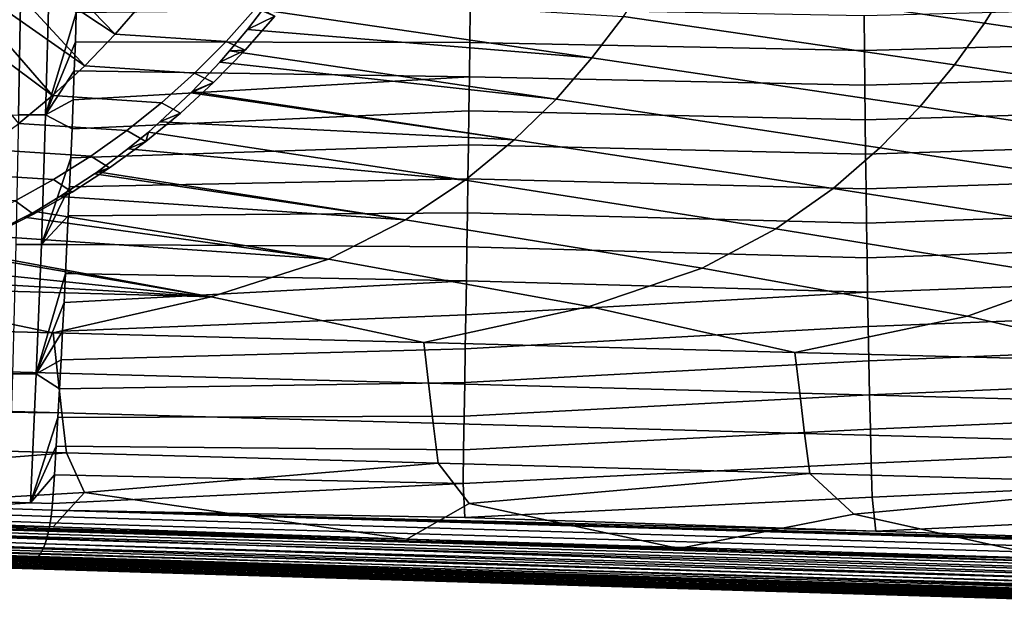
# Model space of a CAD drawing. Header units: metres. Extents: x -365 to 28, y -28 to 28.
# Tile 34 of 256: x -217 to -202, y -17 to -8. Entities that reach past the tile are written whole.
import ezdxf

# ---------------------------------------------------------------- set-up
doc = ezdxf.new("R2010")
doc.units = ezdxf.units.M
doc.layers.add('solid_24_501_103_XXX', color=7, linetype='CONTINUOUS')

msp = doc.modelspace()

# ---------------------------------------------------------------- linework, layer by layer
at = {"layer": 'solid_24_501_103_XXX'}
for points in [[(-207.067993, -6.894216, 124.911507), (-202.16568, -7.598169, 123.390785), (-202.552902, -8.215314, 123.659348), (-207.425232, -7.508296, 125.152596)], [(-214.833176, -7.89353, 123.264275), (-215.255478, -8.380316, 123.417976), (-216.225494, -7.376999, 123.003036), (-216.027054, -7.146531, 122.930809)], [(-215.255478, -8.380316, 123.417976), (-216.430344, -7.601418, 123.077591), (-216.225494, -7.376999, 123.003036)], [(-215.255478, -8.380316, 123.417976), (-215.702423, -8.841602, 123.580658), (-216.641144, -7.819313, 123.154312), (-216.430344, -7.601418, 123.077591)], [(-207.425232, -7.508296, 125.152596), (-202.552902, -8.215314, 123.659348), (-202.992447, -8.82809, 123.955093), (-207.830551, -8.118543, 125.419113)], [(-202.16568, -7.598169, 123.390785), (-197.275269, -8.312226, 121.899559), (-197.694489, -8.931789, 122.19735), (-202.552902, -8.215314, 123.659348)], [(-216.669525, -9.5573, 146.880096), (-216.635986, -7.655166, 147.069229), (-217.048691, -7.658846, 147.175507), (-217.064941, -9.559752, 146.983154)], [(-216.27417, -9.554781, 146.777054), (-216.223328, -7.651428, 146.962982), (-216.635986, -7.655166, 147.069229), (-216.669525, -9.5573, 146.880096)], [(-216.27417, -9.554781, 146.777054), (-215.825089, -8.067874, 146.820084), (-216.223328, -7.651428, 146.962982)], [(-215.702423, -8.841602, 123.580658), (-216.857788, -8.03058, 123.23317), (-216.641144, -7.819313, 123.154312)], [(-214.833176, -7.89353, 123.264275), (-213.203201, -7.996162, 128.00766), (-213.637756, -8.485294, 128.165817), (-215.255478, -8.380316, 123.417976)], [(-212.947556, -7.809014, 127.080704), (-207.830551, -8.118543, 125.419113), (-208.290421, -8.724546, 125.712822), (-213.104919, -8.024518, 127.178314)], [(-215.702423, -8.841602, 123.580658), (-216.172714, -9.276006, 123.751823), (-217.080017, -8.234953, 123.314056), (-216.857788, -8.03058, 123.23317)], [(-215.839661, -8.491728, 146.780945), (-210.073944, -8.500661, 145.292343), (-210.067551, -8.001966, 145.344681), (-215.825089, -8.067874, 146.820084)], [(-213.637756, -8.485294, 128.165817), (-213.203201, -7.996162, 128.00766), (-212.922653, -8.113633, 127.905556), (-213.357956, -8.612844, 128.063995)], [(-213.325562, -8.309973, 127.313431), (-213.104919, -8.024518, 127.178314), (-208.290421, -8.724546, 125.712822)], [(-212.922653, -8.113633, 127.905556), (-213.104919, -8.024518, 127.178314), (-213.325562, -8.309973, 127.313431)], [(-204.305435, -8.616588, 143.791763), (-204.309311, -8.110954, 143.851852), (-210.067551, -8.001966, 145.344681), (-210.073944, -8.500661, 145.292343)], [(-198.55722, -7.964008, 142.390991), (-204.309311, -8.110954, 143.851852), (-204.305435, -8.616588, 143.791763), (-198.544037, -8.460666, 142.327362)], [(-216.27417, -9.554781, 146.777054), (-215.839661, -8.491728, 146.780945), (-215.825089, -8.067874, 146.820084)], [(-212.922653, -8.113633, 127.905556), (-213.325562, -8.309973, 127.313431), (-213.585617, -8.623878, 127.470192), (-213.357956, -8.612844, 128.063995)], [(-207.830551, -8.118543, 125.419113), (-202.992447, -8.82809, 123.955093), (-203.492462, -9.436, 124.280243), (-208.290421, -8.724546, 125.712822)], [(-216.172714, -9.276006, 123.751823), (-217.30777, -8.432386, 123.39695), (-217.080017, -8.234953, 123.314056)], [(-213.325562, -8.309973, 127.313431), (-208.290421, -8.724546, 125.712822), (-208.813278, -9.325822, 126.036003), (-213.585617, -8.623878, 127.470192)], [(-202.552902, -8.215314, 123.659348), (-197.694489, -8.931789, 122.19735), (-198.171646, -9.546351, 122.52446), (-202.992447, -8.82809, 123.955093)], [(-216.172714, -9.276006, 123.751823), (-216.664566, -9.681938, 123.930847), (-217.541016, -8.622848, 123.481842), (-217.30777, -8.432386, 123.39695)], [(-215.255478, -8.380316, 123.417976), (-213.637756, -8.485294, 128.165817), (-214.097366, -8.947712, 128.333115), (-215.702423, -8.841602, 123.580658)], [(-214.097366, -8.947712, 128.333115), (-213.637756, -8.485294, 128.165817), (-213.357956, -8.612844, 128.063995), (-213.819138, -9.086215, 128.231842)], [(-198.544037, -8.460666, 142.327362), (-204.305435, -8.616588, 143.791763), (-204.301025, -9.122002, 143.727875), (-198.529694, -8.957176, 142.259674)], [(-216.27417, -9.554781, 146.777054), (-215.85498, -8.915352, 146.739807), (-215.839661, -8.491728, 146.780945)], [(-215.85498, -8.915352, 146.739807), (-210.080582, -8.999105, 145.236771), (-210.073944, -8.500661, 145.292343), (-215.839661, -8.491728, 146.780945)], [(-213.357956, -8.612844, 128.063995), (-213.728088, -8.78645, 127.554947), (-214.13356, -9.21636, 127.791687), (-213.819138, -9.086215, 128.231842)], [(-213.357956, -8.612844, 128.063995), (-213.585617, -8.623878, 127.470192), (-213.728088, -8.78645, 127.554947)], [(-213.728088, -8.78645, 127.554947), (-213.585617, -8.623878, 127.470192), (-208.813278, -9.325822, 126.036003)], [(-204.301025, -9.122002, 143.727875), (-204.305435, -8.616588, 143.791763), (-210.073944, -8.500661, 145.292343), (-210.080582, -8.999105, 145.236771)], [(-208.290421, -8.724546, 125.712822), (-203.492462, -9.436, 124.280243), (-204.080109, -10.038053, 124.643105), (-208.813278, -9.325822, 126.036003)], [(-216.27417, -9.554781, 146.777054), (-215.871033, -9.338769, 146.696671), (-215.85498, -8.915352, 146.739807)], [(-215.702423, -8.841602, 123.580658), (-214.097366, -8.947712, 128.333115), (-214.580612, -9.381967, 128.509003), (-216.172714, -9.276006, 123.751823)], [(-215.85498, -8.915352, 146.739807), (-215.871033, -9.338769, 146.696671), (-210.080582, -8.999105, 145.236771)], [(-213.728088, -8.78645, 127.554947), (-208.813278, -9.325822, 126.036003), (-209.427322, -9.921391, 126.397285), (-214.13356, -9.21636, 127.791687)], [(-202.992447, -8.82809, 123.955093), (-198.171646, -9.546351, 122.52446), (-198.73291, -10.154904, 122.888893), (-203.492462, -9.436, 124.280243)], [(-215.887848, -9.76196, 146.651535), (-210.087448, -9.497252, 145.177948), (-210.080582, -8.999105, 145.236771), (-215.871033, -9.338769, 146.696671)], [(-214.580612, -9.381967, 128.509003), (-214.097366, -8.947712, 128.333115), (-213.819138, -9.086215, 128.231842), (-214.304047, -9.53149, 128.40834)], [(-204.296066, -9.627123, 143.660202), (-204.301025, -9.122002, 143.727875), (-210.080582, -8.999105, 145.236771), (-210.087448, -9.497252, 145.177948)], [(-198.529694, -8.957176, 142.259674), (-204.301025, -9.122002, 143.727875), (-204.296066, -9.627123, 143.660202), (-198.514099, -9.453472, 142.187912)], [(-213.819138, -9.086215, 128.231842), (-214.154053, -9.236901, 127.80349), (-214.602463, -9.660106, 128.057419), (-214.304047, -9.53149, 128.40834)], [(-213.819138, -9.086215, 128.231842), (-214.13356, -9.21636, 127.791687), (-214.154053, -9.236901, 127.80349)], [(-216.172714, -9.276006, 123.751823), (-214.580612, -9.381967, 128.509003), (-215.086014, -9.786721, 128.692947), (-216.664566, -9.681938, 123.930847)], [(-216.27417, -9.554781, 146.777054), (-215.887848, -9.76196, 146.651535), (-215.871033, -9.338769, 146.696671)], [(-214.602463, -9.660106, 128.057419), (-214.154053, -9.236901, 127.80349), (-209.427322, -9.921391, 126.397285)], [(-214.154053, -9.236901, 127.80349), (-214.13356, -9.21636, 127.791687), (-209.427322, -9.921391, 126.397285)], [(-208.813278, -9.325822, 126.036003), (-204.080109, -10.038053, 124.643105), (-204.763596, -10.633607, 125.045525), (-209.427322, -9.921391, 126.397285)], [(-215.086014, -9.786721, 128.692947), (-214.580612, -9.381967, 128.509003), (-214.304047, -9.53149, 128.40834), (-214.810944, -9.947154, 128.592834)], [(-198.514099, -9.453472, 142.187912), (-204.296066, -9.627123, 143.660202), (-204.290497, -10.131874, 143.588745), (-198.497223, -9.949453, 142.112076)], [(-203.492462, -9.436, 124.280243), (-198.73291, -10.154904, 122.888893), (-199.386169, -10.756777, 123.292419), (-204.080109, -10.038053, 124.643105)], [(-216.336319, -11.451818, 146.550095), (-216.27417, -9.554781, 146.777054), (-216.669525, -9.5573, 146.880096), (-216.710709, -11.451703, 146.649246)], [(-216.27417, -9.554781, 146.777054), (-216.336319, -11.451818, 146.550095), (-215.905396, -10.184891, 146.604401), (-215.887848, -9.76196, 146.651535)], [(-215.905396, -10.184891, 146.604401), (-210.094528, -9.995054, 145.115906), (-210.087448, -9.497252, 145.177948), (-215.887848, -9.76196, 146.651535)], [(-214.810944, -9.947154, 128.592834), (-214.304047, -9.53149, 128.40834), (-214.602463, -9.660106, 128.057419), (-214.772247, -9.80817, 128.151489)], [(-204.290497, -10.131874, 143.588745), (-204.296066, -9.627123, 143.660202), (-210.087448, -9.497252, 145.177948), (-210.094528, -9.995054, 145.115906)], [(-216.664566, -9.681938, 123.930847), (-215.086014, -9.786721, 128.692947), (-215.611938, -10.160691, 128.884369), (-217.177002, -10.058558, 124.117363)], [(-214.602463, -9.660106, 128.057419), (-209.427322, -9.921391, 126.397285), (-210.141052, -10.510646, 126.798599), (-214.772247, -9.80817, 128.151489)], [(-215.611938, -10.160691, 128.884369), (-215.086014, -9.786721, 128.692947), (-214.810944, -9.947154, 128.592834), (-215.339218, -10.332684, 128.78511)], [(-215.071243, -10.054127, 128.314529), (-214.772247, -9.80817, 128.151489), (-210.141052, -10.510646, 126.798599)], [(-214.810944, -9.947154, 128.592834), (-214.772247, -9.80817, 128.151489), (-215.071243, -10.054127, 128.314529)], [(-209.427322, -9.921391, 126.397285), (-204.763596, -10.633607, 125.045525), (-205.602951, -11.220812, 125.505997), (-210.141052, -10.510646, 126.798599)], [(-217.177002, -10.058558, 124.117363), (-215.611938, -10.160691, 128.884369), (-216.156754, -10.502689, 129.082657), (-217.707977, -10.404363, 124.310616)], [(-215.923676, -10.607527, 146.555283), (-210.101776, -10.492466, 145.050613), (-210.094528, -9.995054, 145.115906), (-215.905396, -10.184891, 146.604401)], [(-214.810944, -9.947154, 128.592834), (-215.071243, -10.054127, 128.314529), (-215.517838, -10.388996, 128.551697), (-215.339218, -10.332684, 128.78511)], [(-215.071243, -10.054127, 128.314529), (-210.141052, -10.510646, 126.798599), (-211.016724, -11.091723, 127.259125), (-215.517838, -10.388996, 128.551697)], [(-204.284286, -10.636175, 143.513489), (-204.290497, -10.131874, 143.588745), (-210.094528, -9.995054, 145.115906), (-210.101776, -10.492466, 145.050613)], [(-204.080109, -10.038053, 124.643105), (-199.386169, -10.756777, 123.292419), (-200.189194, -11.350129, 123.752838), (-204.763596, -10.633607, 125.045525)], [(-198.497223, -9.949453, 142.112076), (-204.290497, -10.131874, 143.588745), (-204.284286, -10.636175, 143.513489), (-198.478973, -10.445021, 142.03215)], [(-216.336319, -11.451818, 146.550095), (-215.923676, -10.607527, 146.555283), (-215.905396, -10.184891, 146.604401)], [(-216.156754, -10.502689, 129.082657), (-215.611938, -10.160691, 128.884369), (-215.339218, -10.332684, 128.78511), (-215.88681, -10.686521, 128.984421)], [(-215.339218, -10.332684, 128.78511), (-215.55899, -10.418013, 128.573166), (-216.064758, -10.751285, 128.832001), (-215.88681, -10.686521, 128.984421)], [(-215.339218, -10.332684, 128.78511), (-215.517838, -10.388996, 128.551697), (-215.55899, -10.418013, 128.573166)], [(-217.707977, -10.404363, 124.310616), (-216.156754, -10.502689, 129.082657), (-216.718704, -10.811631, 129.287201), (-218.256241, -10.718554, 124.51017)], [(-216.718704, -10.811631, 129.287201), (-216.156754, -10.502689, 129.082657), (-215.88681, -10.686521, 128.984421), (-216.451431, -11.007233, 129.189926)], [(-216.064758, -10.751285, 128.832001), (-215.55899, -10.418013, 128.573166), (-211.016724, -11.091723, 127.259125)], [(-215.942688, -11.029839, 146.504181), (-210.109177, -10.989437, 144.982086), (-210.101776, -10.492466, 145.050613), (-215.923676, -10.607527, 146.555283)], [(-215.55899, -10.418013, 128.573166), (-215.517838, -10.388996, 128.551697), (-211.016724, -11.091723, 127.259125)], [(-204.27739, -11.139947, 143.434433), (-204.284286, -10.636175, 143.513489), (-210.101776, -10.492466, 145.050613), (-210.109177, -10.989437, 144.982086)], [(-198.478973, -10.445021, 142.03215), (-204.284286, -10.636175, 143.513489), (-204.27739, -11.139947, 143.434433), (-198.459335, -10.940075, 141.948135)], [(-216.336319, -11.451818, 146.550095), (-215.942688, -11.029839, 146.504181), (-215.923676, -10.607527, 146.555283)], [(-210.141052, -10.510646, 126.798599), (-205.602951, -11.220812, 125.505997), (-206.679855, -11.797132, 126.049355), (-211.016724, -11.091723, 127.259125)], [(-204.763596, -10.633607, 125.045525), (-200.189194, -11.350129, 123.752838), (-201.220886, -11.932457, 124.294121), (-205.602951, -11.220812, 125.505997)], [(-216.451431, -11.007233, 129.189926), (-215.88681, -10.686521, 128.984421), (-216.064758, -10.751285, 128.832001), (-216.429047, -10.966124, 129.012619)], [(-216.064758, -10.751285, 128.832001), (-211.016724, -11.091723, 127.259125), (-212.138824, -11.662058, 127.80455), (-216.429047, -10.966124, 129.012619)], [(-217.296021, -11.086548, 129.49733), (-216.718704, -10.811631, 129.287201), (-216.451431, -11.007233, 129.189926), (-217.032166, -11.294327, 129.401291)], [(-216.451431, -11.007233, 129.189926), (-216.586441, -11.052835, 129.089188), (-217.122879, -11.322348, 129.343521), (-217.032166, -11.294327, 129.401291)], [(-217.122879, -11.322348, 129.343521), (-216.586441, -11.052835, 129.089188), (-212.138824, -11.662058, 127.80455)], [(-216.586441, -11.052835, 129.089188), (-216.429047, -10.966124, 129.012619), (-212.138824, -11.662058, 127.80455)], [(-216.451431, -11.007233, 129.189926), (-216.429047, -10.966124, 129.012619), (-216.586441, -11.052835, 129.089188)], [(-216.336319, -11.451818, 146.550095), (-215.962448, -11.451847, 146.45108), (-215.942688, -11.029839, 146.504181)], [(-215.962448, -11.451847, 146.45108), (-210.116745, -11.485915, 144.910339), (-210.109177, -10.989437, 144.982086), (-215.942688, -11.029839, 146.504181)], [(-204.269791, -11.643099, 143.351624), (-204.27739, -11.139947, 143.434433), (-210.109177, -10.989437, 144.982086), (-210.116745, -11.485915, 144.910339)], [(-198.459335, -10.940075, 141.948135), (-204.27739, -11.139947, 143.434433), (-204.269791, -11.643099, 143.351624), (-198.438248, -11.434507, 141.860046)], [(-211.016724, -11.091723, 127.259125), (-206.679855, -11.797132, 126.049355), (-208.329208, -12.353395, 126.780334), (-212.138824, -11.662058, 127.80455)], [(-205.602951, -11.220812, 125.505997), (-201.220886, -11.932457, 124.294121), (-202.803558, -12.494862, 125.017052), (-206.679855, -11.797132, 126.049355)], [(-217.122879, -11.322348, 129.343521), (-212.138824, -11.662058, 127.80455), (-213.854874, -12.212206, 128.543549), (-217.597153, -11.529117, 129.560013)], [(-216.409683, -13.341302, 146.282181), (-216.336319, -11.451818, 146.550095), (-216.710709, -11.451703, 146.649246), (-216.759644, -13.336885, 146.376816)], [(-216.336319, -11.451818, 146.550095), (-216.409683, -13.341302, 146.282181), (-215.982941, -11.873538, 146.395981), (-215.962448, -11.451847, 146.45108)], [(-215.982941, -11.873538, 146.395981), (-210.124451, -11.981846, 144.835388), (-210.116745, -11.485915, 144.910339), (-215.962448, -11.451847, 146.45108)], [(-204.261475, -12.145541, 143.265076), (-204.269791, -11.643099, 143.351624), (-210.116745, -11.485915, 144.910339), (-210.124451, -11.981846, 144.835388)], [(-198.438248, -11.434507, 141.860046), (-204.269791, -11.643099, 143.351624), (-204.261475, -12.145541, 143.265076), (-198.41568, -11.928202, 141.767929)], [(-217.672913, -11.559556, 129.593887), (-213.854874, -12.212206, 128.543549), (-218.234146, -11.76381, 129.838776)], [(-217.672913, -11.559556, 129.593887), (-217.597153, -11.529117, 129.560013), (-213.854874, -12.212206, 128.543549)], [(-213.854874, -12.212206, 128.543549), (-218.778702, -11.927923, 130.066467), (-218.234146, -11.76381, 129.838776)], [(-210.744232, -12.883366, 127.755226), (-213.854874, -12.212206, 128.543549), (-212.138824, -11.662058, 127.80455), (-208.329208, -12.353395, 126.780334)], [(-205.324036, -13.025983, 126.039406), (-208.329208, -12.353395, 126.780334), (-206.679855, -11.797132, 126.049355), (-202.803558, -12.494862, 125.017052)], [(-213.854874, -12.212206, 128.543549), (-219.332123, -12.062268, 130.288132), (-218.778702, -11.927923, 130.066467)], [(-216.409683, -13.341302, 146.282181), (-216.00415, -12.294878, 146.338913), (-215.982941, -11.873538, 146.395981)], [(-215.982941, -11.873538, 146.395981), (-216.00415, -12.294878, 146.338913), (-210.124451, -11.981846, 144.835388)], [(-198.41568, -11.928202, 141.767929), (-204.261475, -12.145541, 143.265076), (-204.252441, -12.647181, 143.174835), (-198.391632, -12.421041, 141.671829)], [(-199.903854, -13.168884, 124.323532), (-202.803558, -12.494862, 125.017052), (-201.220886, -11.932457, 124.294121), (-197.277939, -12.636601, 123.253723)], [(-216.164474, -12.741038, 129.470978), (-221.584732, -12.599144, 131.186691), (-219.380295, -12.072472, 130.306976)], [(-216.164474, -12.741038, 129.470978), (-219.380295, -12.072472, 130.306976), (-219.332123, -12.062268, 130.288132), (-213.854874, -12.212206, 128.543549)], [(-216.026093, -12.715835, 146.279846), (-210.132294, -12.477177, 144.757248), (-210.124451, -11.981846, 144.835388), (-216.00415, -12.294878, 146.338913)], [(-204.261475, -12.145541, 143.265076), (-210.124451, -11.981846, 144.835388), (-210.132294, -12.477177, 144.757248)], [(-210.744232, -12.883366, 127.755226), (-216.164474, -12.741038, 129.470978), (-213.854874, -12.212206, 128.543549)], [(-204.261475, -12.145541, 143.265076), (-210.132294, -12.477177, 144.757248), (-210.140274, -12.971851, 144.675934), (-204.252441, -12.647181, 143.174835)], [(-216.409683, -13.341302, 146.282181), (-216.026093, -12.715835, 146.279846), (-216.00415, -12.294878, 146.338913)], [(-205.324036, -13.025983, 126.039406), (-210.744232, -12.883366, 127.755226), (-208.329208, -12.353395, 126.780334)], [(-216.048721, -13.136375, 146.218811), (-210.140274, -12.971851, 144.675934), (-210.132294, -12.477177, 144.757248), (-216.026093, -12.715835, 146.279846)], [(-199.903854, -13.168884, 124.323532), (-205.324036, -13.025983, 126.039406), (-202.803558, -12.494862, 125.017052)], [(-198.391632, -12.421041, 141.671829), (-204.252441, -12.647181, 143.174835), (-204.242676, -13.147925, 143.080933), (-198.366089, -12.912907, 141.571793)], [(-216.101486, -13.327453, 129.650375), (-221.525253, -13.182143, 131.352768), (-221.584732, -12.599144, 131.186691), (-216.164474, -12.741038, 129.470978)], [(-204.252441, -12.647181, 143.174835), (-210.140274, -12.971851, 144.675934), (-210.148376, -13.465808, 144.591492), (-204.242676, -13.147925, 143.080933)], [(-216.409683, -13.341302, 146.282181), (-216.048721, -13.136375, 146.218811), (-216.026093, -12.715835, 146.279846)], [(-216.101486, -13.327453, 129.650375), (-216.164474, -12.741038, 129.470978), (-210.744232, -12.883366, 127.755226), (-210.677765, -13.473293, 127.947968)], [(-210.677765, -13.473293, 127.947968), (-210.744232, -12.883366, 127.755226), (-205.324036, -13.025983, 126.039406), (-205.254059, -13.619444, 126.245476)], [(-198.366089, -12.912907, 141.571793), (-204.242676, -13.147925, 143.080933), (-204.232162, -13.647665, 142.983444), (-198.339035, -13.403675, 141.46788)], [(-216.072083, -13.556495, 146.155792), (-210.148376, -13.465808, 144.591492), (-210.140274, -12.971851, 144.675934), (-216.048721, -13.136375, 146.218811)], [(-205.254059, -13.619444, 126.245476), (-205.324036, -13.025983, 126.039406), (-199.903854, -13.168884, 124.323532), (-199.830383, -13.765897, 124.542915)], [(-216.035736, -13.910838, 129.837891), (-221.463058, -13.762443, 131.526245), (-221.525253, -13.182143, 131.352768), (-216.101486, -13.327453, 129.650375)], [(-216.409683, -13.341302, 146.282181), (-216.072083, -13.556495, 146.155792), (-216.048721, -13.136375, 146.218811)], [(-204.242676, -13.147925, 143.080933), (-210.148376, -13.465808, 144.591492), (-210.156616, -13.958982, 144.503952), (-204.232162, -13.647665, 142.983444)], [(-216.494507, -15.222013, 145.973465), (-216.409683, -13.341302, 146.282181), (-216.759644, -13.336885, 146.376816), (-216.816422, -15.211358, 146.062958)], [(-216.409683, -13.341302, 146.282181), (-216.494507, -15.222013, 145.973465), (-216.09613, -13.976196, 146.09079), (-216.072083, -13.556495, 146.155792)], [(-216.035736, -13.910838, 129.837891), (-216.101486, -13.327453, 129.650375), (-210.677765, -13.473293, 127.947968), (-210.608398, -14.059628, 128.149429)], [(-216.09613, -13.976196, 146.09079), (-210.156616, -13.958982, 144.503952), (-210.148376, -13.465808, 144.591492), (-216.072083, -13.556495, 146.155792)], [(-210.608398, -14.059628, 128.149429), (-210.677765, -13.473293, 127.947968), (-205.254059, -13.619444, 126.245476), (-205.181091, -14.208748, 126.460884)], [(-198.339035, -13.403675, 141.46788), (-204.232162, -13.647665, 142.983444), (-204.220947, -14.146288, 142.882446), (-198.310471, -13.893201, 141.360184)], [(-204.232162, -13.647665, 142.983444), (-210.156616, -13.958982, 144.503952), (-210.165009, -14.451308, 144.413345), (-204.220947, -14.146288, 142.882446)], [(-205.181091, -14.208748, 126.460884), (-205.254059, -13.619444, 126.245476), (-199.830383, -13.765897, 124.542915), (-199.753815, -14.358191, 124.77227)], [(-221.452682, -13.856598, 131.555161), (-221.463058, -13.762443, 131.526245), (-216.035736, -13.910838, 129.837891)], [(-215.966919, -14.491057, 130.033371), (-221.398163, -14.340446, 131.707245), (-221.452682, -13.856598, 131.555161), (-216.035736, -13.910838, 129.837891)], [(-215.966919, -14.491057, 130.033371), (-216.035736, -13.910838, 129.837891), (-210.608398, -14.059628, 128.149429), (-210.535889, -14.642197, 128.359497)], [(-198.310471, -13.893201, 141.360184), (-204.220947, -14.146288, 142.882446), (-204.209015, -14.643681, 142.778), (-198.280441, -14.381338, 141.24881)], [(-216.494507, -15.222013, 145.973465), (-216.120895, -14.395467, 146.023819), (-216.09613, -13.976196, 146.09079)], [(-216.120895, -14.395467, 146.023819), (-210.165009, -14.451308, 144.413345), (-210.156616, -13.958982, 144.503952), (-216.09613, -13.976196, 146.09079)], [(-210.535889, -14.642197, 128.359497), (-210.608398, -14.059628, 128.149429), (-205.181091, -14.208748, 126.460884), (-205.104889, -14.793687, 126.685516)], [(-204.220947, -14.146288, 142.882446), (-210.165009, -14.451308, 144.413345), (-210.173538, -14.942724, 144.319733), (-204.209015, -14.643681, 142.778)], [(-205.104889, -14.793687, 126.685516), (-205.181091, -14.208748, 126.460884), (-199.753815, -14.358191, 124.77227), (-199.673935, -14.945521, 125.011459)], [(-221.33078, -14.915604, 131.895676), (-221.398163, -14.340446, 131.707245), (-215.966919, -14.491057, 130.033371)], [(-198.280441, -14.381338, 141.24881), (-204.209015, -14.643681, 142.778), (-204.196381, -15.139734, 142.670197), (-198.248947, -14.86794, 141.133865)], [(-221.271561, -15.393032, 132.058121), (-221.33078, -14.915604, 131.895676), (-215.966919, -14.491057, 130.033371), (-215.707886, -15.073223, 130.179688)], [(-216.494507, -15.222013, 145.973465), (-216.146362, -14.814297, 145.954865), (-216.120895, -14.395467, 146.023819)], [(-216.146362, -14.814297, 145.954865), (-210.173538, -14.942724, 144.319733), (-210.165009, -14.451308, 144.413345), (-216.120895, -14.395467, 146.023819)], [(-215.707886, -15.073223, 130.179688), (-215.966919, -14.491057, 130.033371), (-210.535889, -14.642197, 128.359497)], [(-210.993103, -15.752578, 128.978668), (-215.707886, -15.073223, 130.179688), (-210.535889, -14.642197, 128.359497), (-210.085678, -15.231369, 128.463791)], [(-210.085678, -15.231369, 128.463791), (-210.535889, -14.642197, 128.359497), (-205.104889, -14.793687, 126.685516)], [(-204.209015, -14.643681, 142.778), (-210.173538, -14.942724, 144.319733), (-210.145309, -15.435121, 144.212738), (-204.196381, -15.139734, 142.670197)], [(-216.494507, -15.222013, 145.973465), (-216.172546, -15.232677, 145.883942), (-216.146362, -14.814297, 145.954865)], [(-216.146362, -14.814297, 145.954865), (-216.172546, -15.232677, 145.883942), (-210.173538, -14.942724, 144.319733)], [(-207.019333, -15.890751, 127.78952), (-210.085678, -15.231369, 128.463791), (-205.104889, -14.793687, 126.685516), (-204.463516, -15.389914, 126.747795)], [(-204.463516, -15.389914, 126.747795), (-205.104889, -14.793687, 126.685516), (-199.673935, -14.945521, 125.011459)], [(-216.18158, -15.329089, 145.862991), (-210.145309, -15.435121, 144.212738), (-210.173538, -14.942724, 144.319733), (-216.172546, -15.232677, 145.883942)], [(-201.498657, -16.047541, 126.121689), (-204.463516, -15.389914, 126.747795), (-199.673935, -14.945521, 125.011459), (-198.8414, -15.548849, 125.031693)], [(-198.248947, -14.86794, 141.133865), (-204.196381, -15.139734, 142.670197), (-204.143234, -15.636505, 142.547882), (-198.215988, -15.352867, 141.015442)], [(-216.164352, -15.57208, 130.527313), (-221.271561, -15.393032, 132.058121), (-215.707886, -15.073223, 130.179688)], [(-210.993103, -15.752578, 128.978668), (-216.164352, -15.57208, 130.527313), (-215.707886, -15.073223, 130.179688)], [(-217.469162, -15.28668, 146.221161), (-216.494507, -15.222013, 145.973465), (-216.816422, -15.211358, 146.062958)], [(-216.18158, -15.329089, 145.862991), (-216.172546, -15.232677, 145.883942), (-216.494507, -15.222013, 145.973465), (-217.469162, -15.28668, 146.221161)], [(-207.019333, -15.890751, 127.78952), (-210.993103, -15.752578, 128.978668), (-210.085678, -15.231369, 128.463791)], [(-204.143234, -15.636505, 142.547882), (-204.196381, -15.139734, 142.670197), (-210.145309, -15.435121, 144.212738)], [(-221.263275, -15.486294, 132.09726), (-221.271561, -15.393032, 132.058121), (-216.164352, -15.57208, 130.527313)], [(-217.480408, -15.380636, 146.191177), (-217.494003, -15.470968, 146.152344), (-216.206512, -15.51289, 145.793915), (-216.192886, -15.422804, 145.832855)], [(-217.469162, -15.28668, 146.221161), (-217.480408, -15.380636, 146.191177), (-216.192886, -15.422804, 145.832855), (-216.18158, -15.329089, 145.862991)], [(-216.192886, -15.422804, 145.832855), (-187.1474, -16.295717, 137.80162), (-187.098618, -16.207186, 137.816666), (-216.18158, -15.329089, 145.862991)], [(-216.18158, -15.329089, 145.862991), (-204.143234, -15.636505, 142.547882), (-210.145309, -15.435121, 144.212738)], [(-216.18158, -15.329089, 145.862991), (-198.172852, -15.83661, 140.891174), (-204.143234, -15.636505, 142.547882)], [(-216.18158, -15.329089, 145.862991), (-197.261612, -15.867132, 140.63826), (-198.172852, -15.83661, 140.891174)], [(-216.18158, -15.329089, 145.862991), (-192.143982, -16.03845, 139.217636), (-197.261612, -15.867132, 140.63826)], [(-216.18158, -15.329089, 145.862991), (-187.098618, -16.207186, 137.816666), (-192.143982, -16.03845, 139.217636)], [(-205.757812, -15.934523, 127.41217), (-207.019333, -15.890751, 127.78952), (-204.463516, -15.389914, 126.747795), (-201.498657, -16.047541, 126.121689)], [(-198.172852, -15.83661, 140.891174), (-198.215988, -15.352867, 141.015442), (-204.143234, -15.636505, 142.547882)], [(-221.263275, -15.486294, 132.09726), (-216.164352, -15.57208, 130.527313), (-210.993103, -15.752578, 128.978668)], [(-221.263275, -15.486294, 132.09726), (-210.993103, -15.752578, 128.978668), (-207.019333, -15.890751, 127.78952)], [(-221.263275, -15.486294, 132.09726), (-207.019333, -15.890751, 127.78952), (-205.757812, -15.934523, 127.41217)], [(-221.263275, -15.486294, 132.09726), (-205.757812, -15.934523, 127.41217), (-200.990524, -16.099535, 125.986816)], [(-221.25174, -15.575117, 132.145142), (-221.263275, -15.486294, 132.09726), (-200.990524, -16.099535, 125.986816), (-200.977188, -16.182068, 126.029144)], [(-217.494003, -15.470968, 146.152344), (-217.509811, -15.556788, 146.105042), (-216.222351, -15.598461, 145.746536), (-216.206512, -15.51289, 145.793915)], [(-216.222351, -15.598461, 145.746536), (-187.173691, -16.466103, 137.725891), (-187.159515, -16.382797, 137.767639), (-216.206512, -15.51289, 145.793915)], [(-216.206512, -15.51289, 145.793915), (-187.159515, -16.382797, 137.767639), (-187.1474, -16.295717, 137.80162), (-216.192886, -15.422804, 145.832855)], [(-200.949463, -16.332758, 126.136604), (-221.237503, -15.658516, 132.201355), (-221.25174, -15.575117, 132.145142), (-200.964417, -16.260012, 126.079514)], [(-200.977188, -16.182068, 126.029144), (-200.964417, -16.260012, 126.079514), (-221.25174, -15.575117, 132.145142)], [(-200.932465, -16.399668, 126.199921), (-221.220764, -15.735616, 132.26535), (-221.237503, -15.658516, 132.201355), (-200.949463, -16.332758, 126.136604)], [(-217.527679, -15.637249, 146.049728), (-217.547424, -15.711558, 145.986954), (-216.259995, -15.752753, 145.628418), (-216.240234, -15.678679, 145.691193)], [(-217.509811, -15.556788, 146.105042), (-217.527679, -15.637249, 146.049728), (-216.240234, -15.678679, 145.691193), (-216.222351, -15.598461, 145.746536)], [(-216.259995, -15.752753, 145.628418), (-187.207626, -16.618479, 137.62059), (-187.189774, -16.544897, 137.676727), (-216.240234, -15.678679, 145.691193)], [(-216.240234, -15.678679, 145.691193), (-187.189774, -16.544897, 137.676727), (-187.173691, -16.466103, 137.725891), (-216.222351, -15.598461, 145.746536)], [(-200.913559, -16.460157, 126.268906), (-221.201675, -15.805613, 132.336472), (-221.220764, -15.735616, 132.26535), (-200.932465, -16.399668, 126.199921)], [(-200.892914, -16.513691, 126.342957), (-221.18045, -15.867783, 132.413956), (-221.201675, -15.805613, 132.336472), (-200.913559, -16.460157, 126.268906)], [(-217.568848, -15.778985, 145.917328), (-217.591751, -15.838862, 145.841537), (-216.304337, -15.879633, 145.483124), (-216.281433, -15.819958, 145.558838)], [(-217.547424, -15.711558, 145.986954), (-217.568848, -15.778985, 145.917328), (-216.281433, -15.819958, 145.558838), (-216.259995, -15.752753, 145.628418)], [(-216.304337, -15.879633, 145.483124), (-187.247986, -16.74744, 137.489456), (-187.227081, -16.686193, 137.557983), (-216.281433, -15.819958, 145.558838)], [(-216.281433, -15.819958, 145.558838), (-187.227081, -16.686193, 137.557983), (-187.207626, -16.618479, 137.62059), (-216.259995, -15.752753, 145.628418)], [(-200.870712, -16.559803, 126.421417), (-221.157303, -15.921488, 132.497025), (-221.18045, -15.867783, 132.413956), (-200.892914, -16.513691, 126.342957)], [(-200.847153, -16.598085, 126.503601), (-221.132462, -15.966172, 132.584824), (-221.157303, -15.921488, 132.497025), (-200.870712, -16.559803, 126.421417)], [(-200.822449, -16.628204, 126.588791), (-221.106201, -16.001373, 132.676422), (-221.132462, -15.966172, 132.584824), (-200.847153, -16.598085, 126.503601)], [(-217.666992, -15.967715, 145.584976), (-217.69342, -15.992328, 145.492523), (-216.40596, -16.032541, 145.134613), (-216.379547, -16.008024, 145.226913)], [(-217.641068, -15.933695, 145.674545), (-217.666992, -15.967715, 145.584976), (-216.379547, -16.008024, 145.226913), (-216.353622, -15.97413, 145.316345)], [(-217.615906, -15.890602, 145.760345), (-217.641068, -15.933695, 145.674545), (-216.353622, -15.97413, 145.316345), (-216.328476, -15.931192, 145.402023)], [(-217.591751, -15.838862, 145.841537), (-217.615906, -15.890602, 145.760345), (-216.328476, -15.931192, 145.402023), (-216.304337, -15.879633, 145.483124)], [(-216.353622, -15.97413, 145.316345), (-187.293335, -16.848415, 137.337128), (-187.270126, -16.801676, 137.415619), (-216.328476, -15.931192, 145.402023)], [(-216.328476, -15.931192, 145.402023), (-187.270126, -16.801676, 137.415619), (-187.247986, -16.74744, 137.489456), (-216.304337, -15.879633, 145.483124)], [(-200.990524, -16.099535, 125.986816), (-205.757812, -15.934523, 127.41217), (-201.498657, -16.047541, 126.121689)], [(-214.486694, -16.234966, 132.228958), (-222.792694, -15.980853, 134.668808), (-221.018585, -16.047049, 132.963654)], [(-213.789948, -16.2386, 133.8479), (-222.150223, -15.982078, 136.288467), (-222.792694, -15.980853, 134.668808), (-214.486694, -16.234966, 132.228958)], [(-213.034378, -16.244064, 135.450211), (-221.478256, -15.984217, 137.899704), (-222.150223, -15.982078, 136.288467), (-213.789948, -16.2386, 133.8479)], [(-221.175079, -15.974986, 139.617508), (-221.478256, -15.984217, 137.899704), (-213.034378, -16.244064, 135.450211), (-213.016678, -16.226788, 137.265869)], [(-220.486496, -15.977632, 141.223816), (-221.175079, -15.974986, 139.617508), (-213.016678, -16.226788, 137.265869)], [(-200.796799, -16.649897, 126.676239), (-221.078766, -16.026728, 132.770905), (-221.106201, -16.001373, 132.676422), (-200.822449, -16.628204, 126.588791)], [(-200.770447, -16.662968, 126.765175), (-221.050476, -16.041975, 132.867279), (-221.078766, -16.026728, 132.770905), (-200.796799, -16.649897, 126.676239)], [(-221.050476, -16.041975, 132.867279), (-200.770447, -16.662968, 126.765175), (-213.630569, -16.273117, 130.73587), (-221.018585, -16.047049, 132.963654)], [(-214.486694, -16.234966, 132.228958), (-221.018585, -16.047049, 132.963654), (-213.630569, -16.273117, 130.73587)], [(-219.812958, -15.979826, 142.834732), (-220.486496, -15.977632, 141.223816), (-213.016678, -16.226788, 137.265869), (-212.227417, -16.233294, 138.858475)], [(-219.812958, -15.979826, 142.834732), (-211.468414, -16.238897, 140.46048), (-210.763794, -16.242842, 142.078522), (-219.166489, -15.98119, 144.453552)], [(-211.468414, -16.238897, 140.46048), (-219.812958, -15.979826, 142.834732), (-212.227417, -16.233294, 138.858475)], [(-219.166489, -15.98119, 144.453552), (-210.763794, -16.242842, 142.078522), (-217.746765, -16.012455, 145.302612)], [(-217.720108, -16.00729, 145.398087), (-217.746765, -16.012455, 145.302612), (-217.079865, -16.033239, 145.117416), (-216.432617, -16.047443, 145.040344)], [(-210.763794, -16.242842, 142.078522), (-217.079865, -16.033239, 145.117416), (-217.746765, -16.012455, 145.302612)], [(-217.69342, -15.992328, 145.492523), (-217.720108, -16.00729, 145.398087), (-216.432617, -16.047443, 145.040344), (-216.40596, -16.032541, 145.134613)], [(-210.763794, -16.242842, 142.078522), (-216.45546, -16.0527, 144.944), (-217.079865, -16.033239, 145.117416)], [(-216.432617, -16.047443, 145.040344), (-217.079865, -16.033239, 145.117416), (-216.45546, -16.0527, 144.944)], [(-216.432617, -16.047443, 145.040344), (-216.45546, -16.0527, 144.944), (-208.501785, -16.300533, 142.741837), (-187.392502, -16.953211, 136.991074)], [(-210.763794, -16.242842, 142.078522), (-208.501785, -16.300533, 142.741837), (-216.45546, -16.0527, 144.944)], [(-216.432617, -16.047443, 145.040344), (-187.367203, -16.93988, 137.080887), (-187.342087, -16.917828, 137.169022), (-216.40596, -16.032541, 145.134613)], [(-216.432617, -16.047443, 145.040344), (-187.392502, -16.953211, 136.991074), (-187.367203, -16.93988, 137.080887)], [(-216.40596, -16.032541, 145.134613), (-187.342087, -16.917828, 137.169022), (-187.317398, -16.887249, 137.254684), (-216.379547, -16.008024, 145.226913)], [(-216.379547, -16.008024, 145.226913), (-187.317398, -16.887249, 137.254684), (-187.293335, -16.848415, 137.337128), (-216.353622, -15.97413, 145.316345)], [(-213.789948, -16.2386, 133.8479), (-214.486694, -16.234966, 132.228958), (-213.630569, -16.273117, 130.73587), (-206.180695, -16.48908, 129.789093)], [(-213.034378, -16.244064, 135.450211), (-213.789948, -16.2386, 133.8479), (-206.180695, -16.48908, 129.789093), (-205.429657, -16.495123, 131.407318)], [(-213.016678, -16.226788, 137.265869), (-213.034378, -16.244064, 135.450211), (-204.590515, -16.503912, 133.000717), (-204.858261, -16.47859, 134.914215)], [(-204.590515, -16.503912, 133.000717), (-213.034378, -16.244064, 135.450211), (-205.429657, -16.495123, 131.407318)], [(-212.227417, -16.233294, 138.858475), (-213.016678, -16.226788, 137.265869), (-204.858261, -16.47859, 134.914215)], [(-211.468414, -16.238897, 140.46048), (-212.227417, -16.233294, 138.858475), (-204.858261, -16.47859, 134.914215), (-203.968353, -16.488955, 136.493134)], [(-203.968353, -16.488955, 136.493134), (-203.123886, -16.497969, 138.086227), (-210.763794, -16.242842, 142.078522), (-211.468414, -16.238897, 140.46048)], [(-203.123886, -16.497969, 138.086227), (-202.361099, -16.504494, 139.703491), (-208.501785, -16.300533, 142.741837), (-210.763794, -16.242842, 142.078522)], [(-200.770447, -16.662968, 126.765175), (-206.044968, -16.505169, 128.450653), (-213.630569, -16.273117, 130.73587)], [(-206.180695, -16.48908, 129.789093), (-213.630569, -16.273117, 130.73587), (-206.044968, -16.505169, 128.450653)], [(-202.361099, -16.504494, 139.703491), (-200.6026, -16.546711, 140.553955), (-208.501785, -16.300533, 142.741837)], [(-187.392502, -16.953211, 136.991074), (-208.501785, -16.300533, 142.741837), (-200.6026, -16.546711, 140.553955)], [(-206.180695, -16.48908, 129.789093), (-200.764664, -16.666664, 126.861153), (-198.264771, -16.743113, 126.108963)], [(-205.429657, -16.495123, 131.407318), (-206.180695, -16.48908, 129.789093), (-198.264771, -16.743113, 126.108963), (-197.874695, -16.743195, 127.349213)], [(-200.770447, -16.662968, 126.765175), (-200.764664, -16.666664, 126.861153), (-206.180695, -16.48908, 129.789093), (-206.044968, -16.505169, 128.450653)], [(-204.590515, -16.503912, 133.000717), (-205.429657, -16.495123, 131.407318), (-197.874695, -16.743195, 127.349213), (-197.069366, -16.751646, 128.966736)], [(-204.858261, -16.47859, 134.914215), (-204.590515, -16.503912, 133.000717), (-196.146652, -16.76376, 130.551208), (-196.69986, -16.730392, 132.562561)], [(-203.968353, -16.488955, 136.493134), (-204.858261, -16.47859, 134.914215), (-196.69986, -16.730392, 132.562561)], [(-196.146652, -16.76376, 130.551208), (-204.590515, -16.503912, 133.000717), (-197.069366, -16.751646, 128.966736)], [(-203.123886, -16.497969, 138.086227), (-203.968353, -16.488955, 136.493134), (-196.69986, -16.730392, 132.562561), (-195.70929, -16.744616, 134.127777)], [(-195.70929, -16.744616, 134.127777), (-194.779343, -16.75704, 135.711975), (-202.361099, -16.504494, 139.703491), (-203.123886, -16.497969, 138.086227)], [(-194.779343, -16.75704, 135.711975), (-193.958405, -16.766146, 137.328461), (-200.6026, -16.546711, 140.553955), (-202.361099, -16.504494, 139.703491)]]:
    msp.add_3dface(points, dxfattribs=at)

doc.saveas('drawing.dxf')
